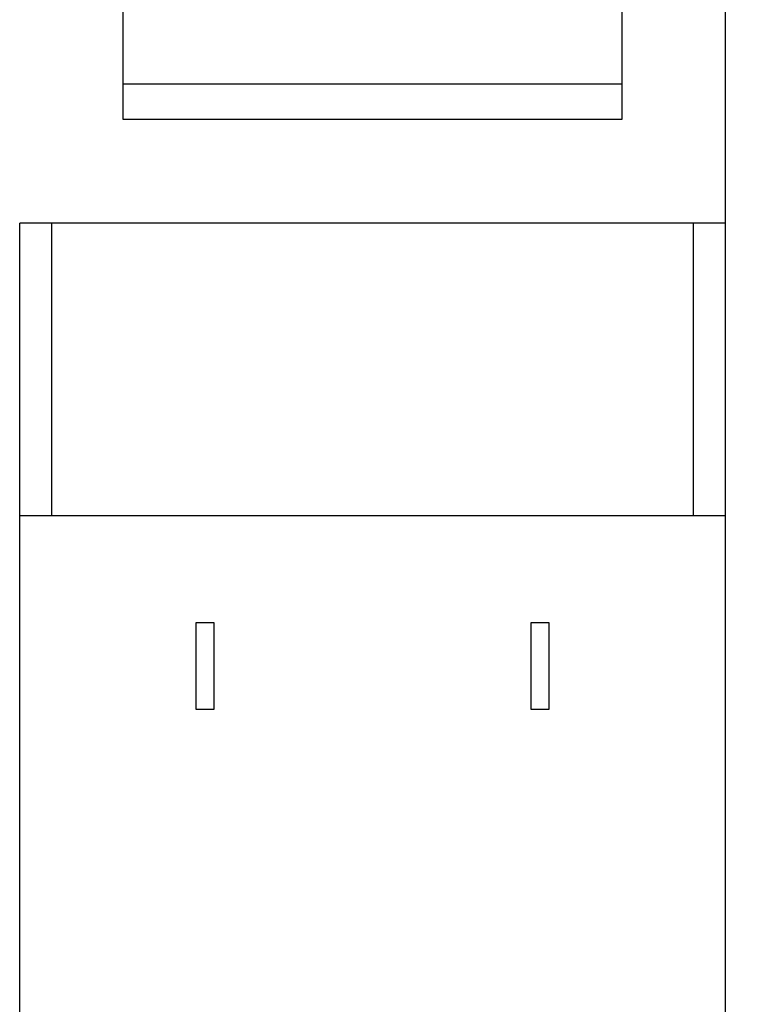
# Model space of a CAD drawing. Header units: millimetres. Extents: x -34725 to 178350, y -13707 to 126150.
# Tile 15 of 256: x -14231 to -13224, y 2180 to 3561. Entities that reach past the tile are written whole.
import ezdxf

# ---------------------------------------------------------------- set-up
doc = ezdxf.new("R2010")
doc.units = ezdxf.units.MM
doc.layers.add('4', color=3, linetype='CONTINUOUS')
doc.layers.add('AM_4', color=3, linetype='CONTINUOUS', lineweight=25)

msp = doc.modelspace()

# ---------------------------------------------------------------- linework, layer by layer
at = {"layer": '4'}
for p, q in [((-13241.034, 4365.999), (-13241.034, 3275.999)), ((-14086.034, 3420.999), (-14086.034, 4220.999)), ((-13386.034, 4220.999), (-13386.034, 3420.999)), ((-14086.034, 3470.999), (-13386.034, 3470.999)), ((-13386.034, 3420.999), (-14086.034, 3420.999)), ((-14231.034, 2865.999), (-14231.034, 3275.999)), ((-13241.034, 3275.999), (-14231.034, 3275.999)), ((-14186.034, 2865.999), (-14186.034, 3275.999)), ((-13286.034, 3275.999), (-13286.034, 2865.999)), ((-13241.034, 3275.999), (-13241.034, 2865.999)), ((-14231.034, 1625.999), (-14231.034, 2865.999)), ((-14231.034, 2865.999), (-13241.034, 2865.999)), ((-13241.034, 2865.999), (-13241.034, 1625.999)), ((-13983.534, 2715.999), (-13958.534, 2715.999)), ((-13983.534, 2701.999), (-13983.534, 2715.999)), ((-13958.534, 2715.999), (-13958.534, 2701.999)), ((-13513.534, 2715.999), (-13488.534, 2715.999)), ((-13513.534, 2701.999), (-13513.534, 2715.999)), ((-13488.534, 2715.999), (-13488.534, 2701.999)), ((-13983.534, 2607.712), (-13983.534, 2701.999)), ((-13958.534, 2701.999), (-13958.534, 2607.712)), ((-13513.534, 2607.712), (-13513.534, 2701.999)), ((-13488.534, 2701.999), (-13488.534, 2607.712)), ((-13983.534, 2593.712), (-13983.534, 2607.712)), ((-13958.534, 2607.712), (-13958.534, 2593.712)), ((-13513.534, 2593.712), (-13513.534, 2607.712)), ((-13488.534, 2607.712), (-13488.534, 2593.712)), ((-13958.534, 2593.712), (-13983.534, 2593.712)), ((-13488.534, 2593.712), (-13513.534, 2593.712))]:
    msp.add_line(p, q, dxfattribs=at)
at = {"layer": 'AM_4'}
msp.add_arc((-22209.567, -4599.966), 9106.754, 79.125908, 79.125908, dxfattribs=at)

doc.saveas('drawing.dxf')
